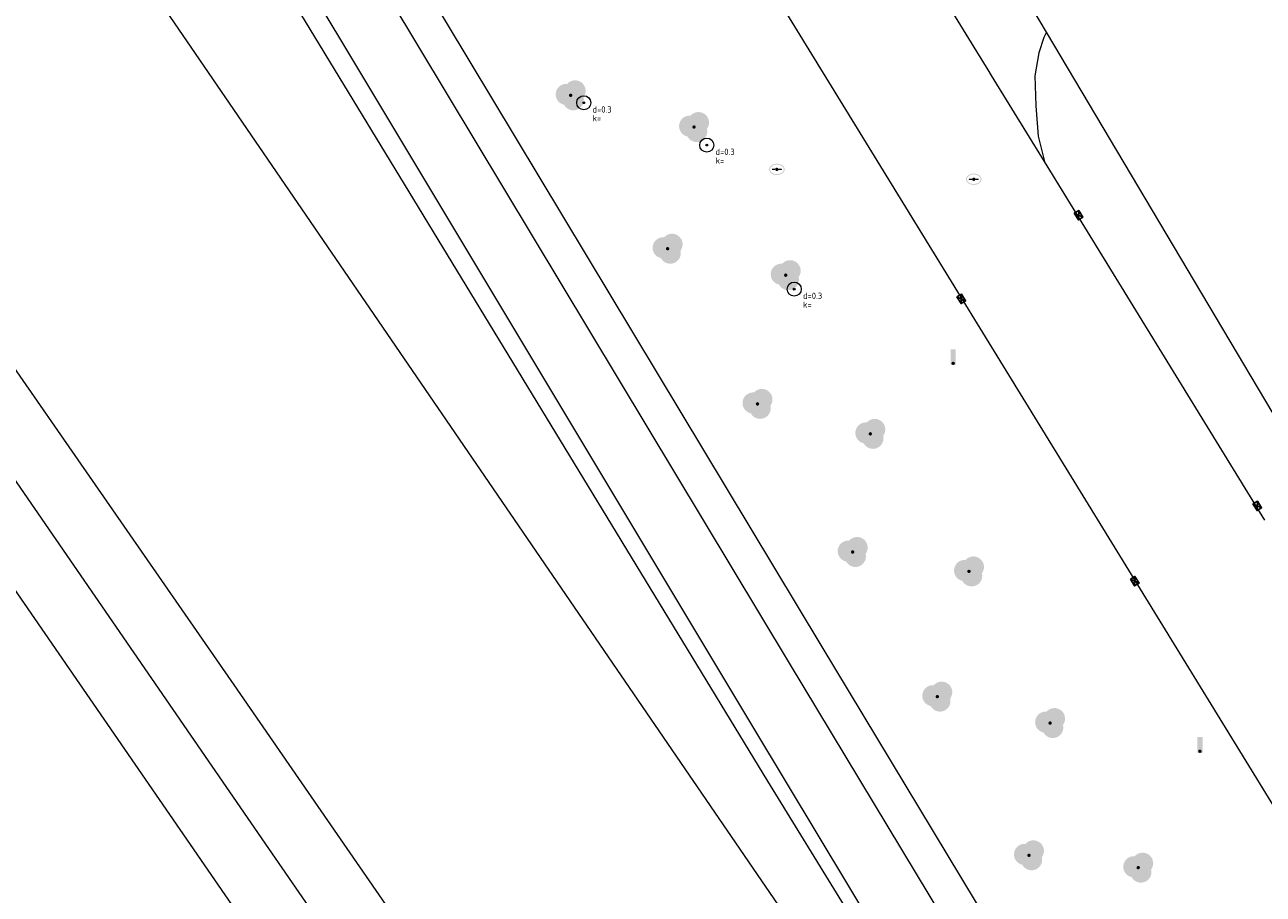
# Model space of a CAD drawing. Header units: metres. Extents: x 207155 to 208055, y 377332 to 379032.
# Tile 20 of 59: x 207658 to 207729, y 377791 to 377840. Entities that reach past the tile are written whole.
import ezdxf

# ---------------------------------------------------------------- set-up
doc = ezdxf.new("R2010")
doc.units = ezdxf.units.M
for name, color, linetype, lineweight in [('B-ME-GR-BOOM-S', 90, 'Continuous', 25), ('B-WE-RI-KOLK-S', 7, 'Continuous', 25), ('GBOR', 7, 'Continuous', 25), ('GMV', 7, 'Continuous', 25), ('T13_Taludlijn', 72, 'Continuous', 18)]:
    doc.layers.add(name, color=color, linetype=linetype, lineweight=lineweight)
for name, color, linetype in [('PPAL', 232, 'Continuous'), ('PPUT', 232, 'Continuous'), ('PVGO', 62, 'Continuous')]:
    doc.layers.add(name, color=color, linetype=linetype)
doc.styles.add('NLCS-ISO-ANNOTATIVE-T18', font='NLCS-ISO.ttf', dxfattribs={"height": 1.8})

# ---------------------------------------------------------------- blocks, each defined once
blk = doc.blocks.new('boom')
at = {"linetype": 'ByBlock', "lineweight": -2}
h = blk.add_hatch(color=0, dxfattribs=at)
h.dxf.hatch_style = 1
h.paths.add_polyline_path([(0.733, -0.107, 0.956633), (-0.199, 0.648, 0.937564), (-0.377, -0.536, 0.879525)])
h.paths.add_polyline_path([(-0.1, 0, -1), (0.1, 0, -1)], flags=16)
at = {"linetype": 'ByBlock', "lineweight": -2, "true_color": 0x4a641a}
h = blk.add_hatch(color=59, dxfattribs=at)
h.dxf.hatch_style = 1
h.paths.add_polyline_path([(0.1, 0, 1), (-0.1, 0, 1)])
at = {"color": 0, "linetype": 'ByBlock', "lineweight": -2}
blk.add_attdef('BOOM', (0.85, 0.35), '', height=0.5, dxfattribs=at)
blk = doc.blocks.new('paal')
at = {"linetype": 'ByBlock', "lineweight": -2}
h = blk.add_hatch(color=0, dxfattribs=at)
h.dxf.hatch_style = 1
h.paths.add_polyline_path([(0.15, 0.8), (-0.15, 0.8), (-0.15, -0.1), (0, -0.1, -0.414214), (-0.1, 0, -1), (0.1, 0, -0.414214), (0, -0.1), (0.15, -0.1)])
at = {"linetype": 'ByBlock', "lineweight": -2, "true_color": 0x681648}
h = blk.add_hatch(color=219, dxfattribs=at)
h.dxf.hatch_style = 1
h.paths.add_polyline_path([(-0.1, 0, 1), (0.1, 0, 1)])
at = {"color": 0, "linetype": 'ByBlock', "lineweight": -2}
blk.add_attdef('PAAL', (0.5, 0.35), '', height=0.5, dxfattribs=at)
blk = doc.blocks.new('put')
at = {"linetype": 'ByBlock', "lineweight": -2}
h = blk.add_hatch(color=0, dxfattribs=at)
h.dxf.hatch_style = 1
edge = h.paths.add_edge_path()
edge.add_spline(control_points=[(0.442, 0), (0.442, 0.043), (0.43, 0.087), (0.364, 0.201), (0.283, 0.258), (0.091, 0.323), (-0.019, 0.329), (-0.222, 0.288), (-0.313, 0.241), (-0.416, 0.124), (-0.441, 0.064), (-0.443, -0.058), (-0.419, -0.119), (-0.335, -0.218), (-0.276, -0.257), (-0.097, -0.325), (0.037, -0.332), (0.27, -0.27), (0.37, -0.201), (0.433, -0.076), (0.442, -0.038), (0.442, 0)], knot_values=[0, 0, 0, 0, 0.380029, 0.380029, 1.118666, 1.118666, 1.857303, 1.857303, 2.59594, 2.59594, 3.13294, 3.13294, 3.66994, 3.66994, 4.20694, 4.20694, 5.079565, 5.079565, 5.952189, 5.952189, 6.283185, 6.283185, 6.283185, 6.283185], degree=3, periodic=0)
edge = h.paths.add_edge_path(flags=16)
edge.add_ellipse((0, 0), major_axis=(0.392, 0), ratio=0.689655, start_angle=0, end_angle=360)
h = blk.add_hatch(color=0, dxfattribs=at)
h.dxf.hatch_style = 1
h.paths.add_polyline_path([(-0.1, 0, -0.096396), (-0.093, 0.038), (-0.25, 0.038, 1), (-0.25, -0.037), (-0.093, -0.037, -0.096396)])
at = {"linetype": 'ByBlock', "lineweight": -2, "true_color": 0x681648}
h = blk.add_hatch(color=219, dxfattribs=at)
h.dxf.hatch_style = 1
h.paths.add_polyline_path([(0.1, 0, 1), (-0.1, 0, 1)])
at = {"linetype": 'ByBlock', "lineweight": -2}
h = blk.add_hatch(color=0, dxfattribs=at)
h.dxf.hatch_style = 1
h.paths.add_polyline_path([(0.25, 0.038), (0.093, 0.038, -0.096396), (0.1, 0, -0.096396), (0.093, -0.037), (0.25, -0.037, 1)])
at = {"color": 0, "linetype": 'ByBlock', "lineweight": -2}
blk.add_attdef('PUT', (0.5, 0.35), '', height=0.5, dxfattribs=at)
blk = doc.blocks.new('SGR-BOOM_NUMMER-SO')
at = {"linetype": 'ByBlock', "lineweight": 18}
h = blk.add_hatch(color=0, dxfattribs=at)
h.dxf.hatch_style = 1
edge = h.paths.add_edge_path()
edge.add_arc((0, 0), 0.25, 0, 360)
at = {"color": 0, "linetype": 'ByBlock', "lineweight": 18}
for radius in [2, 0.25]:
    blk.add_circle((0, 0), radius, dxfattribs=at)
at = {"color": 0, "linetype": 'ByBlock', "lineweight": -2, "style": 'NLCS-ISO-ANNOTATIVE-T18'}
for tag, p in [('SOORT', (2.5, -2.8)), ('DIAMETER', (2.5, -5.3))]:
    blk.add_attdef(tag, p, '', height=1.8, dxfattribs=at)
blk = doc.blocks.new('B-SRI-KOLK_STRAAT_450X300-SO')
for p, q in [((-1.125, 0), (1.125, 1.5)), ((1.125, 0), (-1.125, 1.5))]:
    blk.add_line(p, q)
at = {"flags": 128}
blk.add_lwpolyline([(-1.125, 0), (1.125, 0), (1.125, 1.5), (-1.125, 1.5)], close=True, dxfattribs=at)

msp = doc.modelspace()

# ---------------------------------------------------------------- linework, layer by layer
at = {"layer": 'GBOR', "linetype": 'Continuous', "lineweight": 13}
for points in [[(207821.348, 377577.46), (207813.558, 377588.641), (207748.109, 377683.529), (207716.631, 377729.081), (207701.6, 377750.813), (207672.176, 377793.477), (207653.454, 377820.649), (207638.124, 377842.847), (207619.442, 377869.891), (207599.844, 377898.033)], [(207664.452, 377865.915), (207701.703, 377803.999)], [(207701.703, 377803.999), (207738.392, 377743.164)]]:
    msp.add_lwpolyline(points, dxfattribs=at)
at = {"layer": 'GMV', "linetype": 'Continuous', "lineweight": 13}
msp.add_lwpolyline([(207752.877, 377757.36), (207687.439, 377863.844), (207676.158, 377882.233, -0.011093), (207672.365, 377888.449)], format="xyb", dxfattribs=at)
for points in [[(207699.694, 377800.315), (207652.214, 377879.403)], [(207666.244, 377866.928), (207703.495, 377805.012)], [(207712.347, 377838.689), (207707.383, 377846.761)], [(207716.294, 377839.782), (207715.404, 377841.279)], [(207716.294, 377839.782), (207716.142, 377839.487)], [(207737.143, 377804.73), (207716.294, 377839.782)], [(207716.142, 377839.487), (207715.864, 377838.615)], [(207712.994, 377837.637), (207712.347, 377838.689)], [(207715.864, 377838.615), (207715.642, 377837.307)], [(207713.185, 377837.326), (207712.994, 377837.637)], [(207716.189, 377832.44), (207713.185, 377837.326)], [(207715.642, 377837.307), (207715.682, 377835.603)], [(207715.682, 377835.603), (207715.831, 377833.875)], [(207715.831, 377833.875), (207716.189, 377832.44)], [(207728.687, 377812.115), (207716.189, 377832.44)], [(207656.065, 377823.115), (207670.198, 377802.768)], [(207649.447, 377820.196), (207701.871, 377744.148)], [(207703.495, 377805.012), (207740.184, 377744.177)], [(207670.198, 377802.768), (207770.873, 377657.001)], [(207716.04, 377773.147), (207699.694, 377800.315)]]:
    msp.add_lwpolyline(points, dxfattribs=at)
at = {"layer": 'T13_Taludlijn'}
for points in [[(207720.569, 377761.665), (207728.329, 377750.278), (207724.701, 377757.761), (207715.457, 377772.953), (207700.486, 377797.299), (207655.795, 377870.68), (207622.086, 377923.876)], [(207618.601, 377910.565), (207644.731, 377871.733), (207650.131, 377864.655), (207701.319, 377789.916), (207719.841, 377762.734)]]:
    msp.add_lwpolyline(points, dxfattribs=at)

# ---------------------------------------------------------------- block references
at = {"layer": 'B-ME-GR-BOOM-S', "xscale": 0.2, "yscale": 0.2, "zscale": 0.2}
for p in [(207690.043, 377835.779), (207697.021, 377833.377), (207701.983, 377825.208)]:
    msp.add_blockref('SGR-BOOM_NUMMER-SO', p, dxfattribs=at).add_auto_attribs({'SOORT': 'd=0.3', 'DIAMETER': 'k='})
at = {"layer": 'B-WE-RI-KOLK-S', "xscale": 0.2, "yscale": 0.2, "zscale": 0.2, "rotation": 301.5276408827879}
for p in [(207717.986, 377829.326), (207711.335, 377824.578), (207728.124, 377812.839), (207721.173, 377808.568)]:
    msp.add_blockref('B-SRI-KOLK_STRAAT_450X300-SO', p, dxfattribs=at)
at = {"layer": 'PPAL', "linetype": 'Continuous', "lineweight": 13}
for p in [(207711, 377821), (207725, 377799)]:
    msp.add_blockref('paal', p, dxfattribs=at)
at = {"layer": 'PPUT', "linetype": 'Continuous', "lineweight": 13}
for p in [(207701, 377832), (207712.17, 377831.44)]:
    msp.add_blockref('put', p, dxfattribs=at)
at = {"layer": 'PVGO', "linetype": 'Continuous', "lineweight": 13}
for p in [(207689.3, 377836.2), (207696.3, 377834.4), (207694.8, 377827.5), (207701.5, 377826), (207699.9, 377818.7), (207706.3, 377817), (207705.3, 377810.3), (207711.9, 377809.2), (207710.1, 377802.1), (207716.5, 377800.6), (207715.3, 377793.1), (207721.5, 377792.4)]:
    msp.add_blockref('boom', p, dxfattribs=at)

doc.saveas('drawing.dxf')
